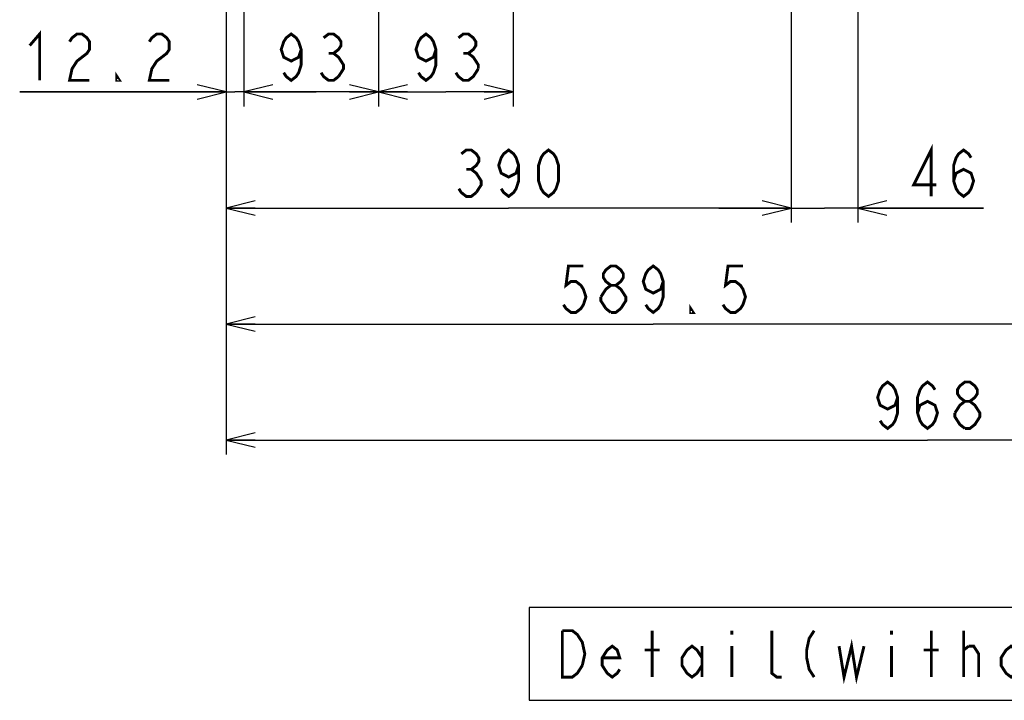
# Model space of a CAD drawing. Extents: x 52 to 403, y 35 to 214.
# Tile 2 of 18: x 145 to 213, y 62 to 109. Entities that reach past the tile are written whole.
import ezdxf

# ---------------------------------------------------------------- set-up
doc = ezdxf.new("R2010")
doc.units = 0
doc.header["$LTSCALE"] = 23.1
doc.layers.get('0').update_dxf_attribs({"linetype": 'CONTINUOUS'})
doc.layers.add('ALL_DIM', color=7, linetype='CONTINUOUS')
doc.layers.add('ALL_NOTE', color=7, linetype='CONTINUOUS')
doc.dimstyles.get("Standard").update_dxf_attribs({"dimtxt": 2.5, "dimasz": 2.5, "dimexe": 1.25, "dimexo": 0.625, "dimtad": 1, "dimcen": 2.5, "dimazin": 3, "dimtfac": 1, "dimtmove": 0, "dimatfit": 3})

# ---------------------------------------------------------------- blocks, each defined once
blk = doc.blocks.new('_OPEN')
at = {"color": 0, "linetype": 'BYBLOCK'}
for p, q in [((0, 0), (-1, 0.25)), ((-1, -0.25), (0, 0)), ((-1, 0), (0, 0))]:
    blk.add_line(p, q, dxfattribs=at)
blk = doc.blocks.new('*D1')
at = {"layer": 'ALL_DIM', "color": 2, "linetype": 'CONTINUOUS'}
for p, q in [((160.721, 123.607), (160.721, 102.747)), ((159.501, 108.248), (159.501, 102.747)), ((159.501, 103.747), (145.262, 103.747)), ((145.262, 103.747), (160.111, 103.747)), ((165.721, 103.747), (160.111, 103.747)), ((160.721, 103.747), (165.721, 103.747))]:
    blk.add_line(p, q, dxfattribs=at)
at = {"layer": 'ALL_DIM', "color": 2, "linetype": 'CONTINUOUS', "xscale": 2, "yscale": 2, "zscale": 2}
blk.add_blockref('_OPEN', (159.501, 103.747), dxfattribs=at)
at = {"layer": 'ALL_DIM', "color": 2, "linetype": 'CONTINUOUS', "xscale": 2, "yscale": 2, "zscale": 2, "rotation": 180}
blk.add_blockref('_OPEN', (160.721, 103.747), dxfattribs=at)
blk = doc.blocks.new('*D2')
at = {"layer": 'ALL_DIM', "color": 2, "linetype": 'CONTINUOUS'}
for p, q in [((160.721, 123.607), (160.721, 102.747)), ((170.021, 108.555), (170.021, 102.747)), ((160.721, 103.747), (165.371, 103.747)), ((170.021, 103.747), (165.371, 103.747))]:
    blk.add_line(p, q, dxfattribs=at)
at = {"layer": 'ALL_DIM', "color": 2, "linetype": 'CONTINUOUS', "xscale": 2, "yscale": 2, "zscale": 2, "rotation": 180}
blk.add_blockref('_OPEN', (160.721, 103.747), dxfattribs=at)
at = {"layer": 'ALL_DIM', "color": 2, "linetype": 'CONTINUOUS', "xscale": 2, "yscale": 2, "zscale": 2}
blk.add_blockref('_OPEN', (170.021, 103.747), dxfattribs=at)
blk = doc.blocks.new('*D3')
at = {"layer": 'ALL_DIM', "color": 2, "linetype": 'CONTINUOUS'}
for p, q in [((170.021, 123.607), (170.021, 117.266)), ((179.321, 123.607), (179.321, 102.747)), ((170.021, 110.884), (170.021, 102.747)), ((170.021, 103.747), (174.671, 103.747)), ((179.321, 103.747), (174.671, 103.747))]:
    blk.add_line(p, q, dxfattribs=at)
at = {"layer": 'ALL_DIM', "color": 2, "linetype": 'CONTINUOUS', "xscale": 2, "yscale": 2, "zscale": 2, "rotation": 180}
blk.add_blockref('_OPEN', (170.021, 103.747), dxfattribs=at)
at = {"layer": 'ALL_DIM', "color": 2, "linetype": 'CONTINUOUS', "xscale": 2, "yscale": 2, "zscale": 2}
blk.add_blockref('_OPEN', (179.321, 103.747), dxfattribs=at)
blk = doc.blocks.new('*D4')
at = {"layer": 'ALL_DIM', "color": 2, "linetype": 'CONTINUOUS'}
for p, q in [((198.501, 120.947), (198.501, 94.747)), ((159.501, 98.977), (159.501, 94.747)), ((159.501, 95.747), (179.001, 95.747)), ((198.501, 95.747), (179.001, 95.747))]:
    blk.add_line(p, q, dxfattribs=at)
at = {"layer": 'ALL_DIM', "color": 2, "linetype": 'CONTINUOUS', "xscale": 2, "yscale": 2, "zscale": 2, "rotation": 180}
blk.add_blockref('_OPEN', (159.501, 95.747), dxfattribs=at)
at = {"layer": 'ALL_DIM', "color": 2, "linetype": 'CONTINUOUS', "xscale": 2, "yscale": 2, "zscale": 2}
blk.add_blockref('_OPEN', (198.501, 95.747), dxfattribs=at)
blk = doc.blocks.new('*D5')
at = {"layer": 'ALL_DIM', "color": 2, "linetype": 'CONTINUOUS'}
for p, q in [((198.501, 120.947), (198.501, 94.747)), ((203.101, 120.947), (203.101, 94.747)), ((198.501, 95.747), (193.501, 95.747)), ((193.501, 95.747), (200.801, 95.747)), ((211.768, 95.747), (200.801, 95.747)), ((203.101, 95.747), (211.768, 95.747))]:
    blk.add_line(p, q, dxfattribs=at)
at = {"layer": 'ALL_DIM', "color": 2, "linetype": 'CONTINUOUS', "xscale": 2, "yscale": 2, "zscale": 2}
blk.add_blockref('_OPEN', (198.501, 95.747), dxfattribs=at)
at = {"layer": 'ALL_DIM', "color": 2, "linetype": 'CONTINUOUS', "xscale": 2, "yscale": 2, "zscale": 2, "rotation": 180}
blk.add_blockref('_OPEN', (203.101, 95.747), dxfattribs=at)
blk = doc.blocks.new('*D6')
at = {"layer": 'ALL_DIM', "color": 2, "linetype": 'CONTINUOUS'}
for p, q in [((218.451, 123.587), (218.451, 86.747)), ((159.501, 91.538), (159.501, 86.747)), ((159.501, 87.747), (188.976, 87.747)), ((218.451, 87.747), (188.976, 87.747))]:
    blk.add_line(p, q, dxfattribs=at)
at = {"layer": 'ALL_DIM', "color": 2, "linetype": 'CONTINUOUS', "xscale": 2, "yscale": 2, "zscale": 2, "rotation": 180}
blk.add_blockref('_OPEN', (159.501, 87.747), dxfattribs=at)
at = {"layer": 'ALL_DIM', "color": 2, "linetype": 'CONTINUOUS', "xscale": 2, "yscale": 2, "zscale": 2}
blk.add_blockref('_OPEN', (218.451, 87.747), dxfattribs=at)
blk = doc.blocks.new('*D9')
at = {"layer": 'ALL_DIM', "color": 2, "linetype": 'CONTINUOUS'}
for p, q in [((256.301, 120.947), (256.301, 78.747)), ((159.501, 119.547), (159.501, 113.639)), ((159.501, 109.866), (159.501, 78.747)), ((159.501, 79.747), (207.901, 79.747)), ((256.301, 79.747), (207.901, 79.747))]:
    blk.add_line(p, q, dxfattribs=at)
at = {"layer": 'ALL_DIM', "color": 2, "linetype": 'CONTINUOUS', "xscale": 2, "yscale": 2, "zscale": 2, "rotation": 180}
blk.add_blockref('_OPEN', (159.501, 79.747), dxfattribs=at)
at = {"layer": 'ALL_DIM', "color": 2, "linetype": 'CONTINUOUS', "xscale": 2, "yscale": 2, "zscale": 2}
blk.add_blockref('_OPEN', (256.301, 79.747), dxfattribs=at)

msp = doc.modelspace()

# ---------------------------------------------------------------- linework, layer by layer
at = {"layer": 'ALL_DIM', "color": 2, "linetype": 'CONTINUOUS', "const_width": 0.2}
for points in [[(145.95, 106.947), (146.638, 107.747), (146.638, 104.548)], [(148.702, 107.214), (148.874, 107.481), (149.218, 107.747), (149.562, 107.747), (149.906, 107.481), (150.078, 107.214), (150.078, 106.681), (149.906, 106.414), (149.562, 106.147), (149.218, 105.881), (148.874, 105.347), (148.702, 104.548), (150.078, 104.548)], [(154.206, 107.214), (154.378, 107.481), (154.722, 107.747), (155.066, 107.747), (155.41, 107.481), (155.582, 107.214), (155.582, 106.681), (155.41, 106.414), (155.066, 106.147), (154.722, 105.881), (154.378, 105.347), (154.206, 104.548), (155.582, 104.548)], [(164.683, 106.681), (164.511, 106.147), (163.995, 105.881), (163.479, 106.147), (163.307, 106.681), (163.479, 107.214), (163.651, 107.481), (163.995, 107.747), (164.339, 107.481), (164.511, 107.214), (164.683, 106.681), (164.683, 105.614), (164.511, 105.081), (164.339, 104.814), (163.995, 104.548), (163.651, 104.814), (163.479, 105.081)], [(166.231, 107.481), (166.575, 107.747), (166.919, 107.747), (167.263, 107.481), (167.435, 107.214), (167.435, 106.947), (167.263, 106.681), (166.919, 106.414), (167.263, 106.147), (167.435, 105.881), (167.607, 105.614), (167.607, 105.347), (167.263, 104.814)], [(173.983, 106.681), (173.811, 106.147), (173.295, 105.881), (172.779, 106.147), (172.607, 106.681), (172.779, 107.214), (172.951, 107.481), (173.295, 107.747), (173.639, 107.481), (173.811, 107.214), (173.983, 106.681), (173.983, 105.614), (173.811, 105.081), (173.639, 104.814), (173.295, 104.548), (172.951, 104.814), (172.779, 105.081)], [(175.531, 107.481), (175.875, 107.747), (176.219, 107.747), (176.563, 107.481), (176.735, 107.214), (176.735, 106.947), (176.563, 106.681), (176.219, 106.414), (176.563, 106.147), (176.735, 105.881), (176.907, 105.614), (176.907, 105.347)], [(166.575, 106.414), (166.919, 106.414)], [(175.875, 106.414), (176.219, 106.414)], [(176.907, 105.347), (176.563, 104.814), (176.219, 104.548), (175.875, 104.548), (175.531, 104.814), (175.359, 105.081)], [(152.142, 104.548), (151.97, 104.548), (151.97, 104.814), (152.142, 104.548)], [(167.263, 104.814), (166.919, 104.548), (166.575, 104.548), (166.231, 104.814), (166.059, 105.081)], [(179.689, 98.681), (179.517, 98.148), (179.001, 97.881), (178.485, 98.148), (178.313, 98.681), (178.485, 99.214), (178.657, 99.481), (179.001, 99.747), (179.345, 99.481), (179.517, 99.214), (179.689, 98.681), (179.689, 97.614), (179.517, 97.081), (179.345, 96.814), (179.001, 96.547), (178.657, 96.814), (178.485, 97.081)], [(181.753, 96.547), (181.409, 96.814), (181.237, 97.081), (181.065, 97.614), (181.065, 98.681), (181.237, 99.214), (181.409, 99.481), (181.753, 99.747), (182.097, 99.481), (182.269, 99.214), (182.441, 98.681), (182.441, 97.614), (182.269, 97.081), (182.097, 96.814), (181.753, 96.547)], [(208.156, 96.547), (208.156, 99.747), (206.952, 97.347), (208.5, 97.347)], [(209.704, 97.614), (209.876, 98.148), (210.392, 98.414), (210.908, 98.148), (211.08, 97.614), (210.908, 97.081), (210.736, 96.814), (210.392, 96.547), (210.048, 96.814), (209.876, 97.081), (209.704, 97.614), (209.704, 98.681), (209.876, 99.214), (210.048, 99.481), (210.392, 99.747), (210.736, 99.481), (210.908, 99.214)], [(175.733, 99.481), (176.077, 99.747), (176.421, 99.747), (176.765, 99.481), (176.937, 99.214), (176.937, 98.947), (176.765, 98.681), (176.421, 98.414), (176.765, 98.148), (176.937, 97.881), (177.109, 97.614), (177.109, 97.347), (176.765, 96.814)], [(176.077, 98.414), (176.421, 98.414)], [(176.765, 96.814), (176.421, 96.547), (176.077, 96.547), (175.733, 96.814), (175.561, 97.081)], [(184.16, 91.748), (183.128, 91.748), (182.956, 90.414), (183.3, 90.681), (183.644, 90.681), (183.988, 90.414), (184.16, 90.147), (184.332, 89.614), (184.16, 89.081), (183.988, 88.814), (183.644, 88.547), (183.3, 88.547), (182.956, 88.814), (182.784, 89.081)], [(186.052, 90.414), (185.708, 90.681), (185.536, 90.947), (185.536, 91.214), (185.708, 91.481), (186.052, 91.748), (186.396, 91.748), (186.74, 91.481), (186.912, 91.214), (186.912, 90.947), (186.74, 90.681), (186.396, 90.414)], [(189.664, 90.681), (189.492, 90.147), (188.976, 89.881), (188.46, 90.147), (188.288, 90.681), (188.46, 91.214), (188.632, 91.481), (188.976, 91.748), (189.32, 91.481), (189.492, 91.214), (189.664, 90.681), (189.664, 89.614), (189.492, 89.081), (189.32, 88.814), (188.976, 88.547), (188.632, 88.814), (188.46, 89.081)], [(195.168, 91.748), (194.136, 91.748), (193.964, 90.414), (194.308, 90.681), (194.652, 90.681), (194.996, 90.414), (195.168, 90.147), (195.34, 89.614), (195.168, 89.081), (194.996, 88.814), (194.652, 88.547), (194.308, 88.547), (193.964, 88.814), (193.792, 89.081)], [(185.364, 89.614), (185.708, 90.147), (186.052, 90.414), (186.396, 90.414), (186.74, 90.147), (186.912, 89.881), (187.084, 89.614), (187.084, 89.347), (186.74, 88.814)], [(185.708, 88.814), (185.364, 89.347), (185.364, 89.614)], [(191.728, 88.547), (191.556, 88.547), (191.556, 88.814), (191.728, 88.547)], [(186.052, 88.547), (185.708, 88.814)], [(186.74, 88.814), (186.396, 88.547), (186.052, 88.547)], [(205.837, 82.681), (205.665, 82.147), (205.149, 81.881), (204.633, 82.147), (204.461, 82.681), (204.633, 83.214), (204.805, 83.481), (205.149, 83.747), (205.493, 83.481), (205.665, 83.214), (205.837, 82.681), (205.837, 81.614), (205.665, 81.081), (205.493, 80.814), (205.149, 80.547), (204.805, 80.814), (204.633, 81.081)], [(207.213, 81.614), (207.385, 82.147), (207.901, 82.414), (208.417, 82.147), (208.589, 81.614), (208.417, 81.081), (208.245, 80.814), (207.901, 80.547), (207.557, 80.814), (207.385, 81.081), (207.213, 81.614), (207.213, 82.681), (207.385, 83.214), (207.557, 83.481), (207.901, 83.747), (208.245, 83.481), (208.417, 83.214)], [(210.481, 82.414), (210.137, 82.681), (209.965, 82.947), (209.965, 83.214), (210.137, 83.481), (210.481, 83.747), (210.825, 83.747), (211.169, 83.481), (211.341, 83.214), (211.341, 82.947), (211.169, 82.681), (210.825, 82.414)], [(209.793, 81.614), (210.137, 82.147), (210.481, 82.414), (210.825, 82.414), (211.169, 82.147), (211.341, 81.881), (211.513, 81.614), (211.513, 81.348), (211.341, 81.081), (211.169, 80.814), (210.825, 80.547), (210.481, 80.547)], [(210.481, 80.547), (210.137, 80.814), (209.965, 81.081), (209.793, 81.348), (209.793, 81.614)]]:
    msp.add_lwpolyline(points, dxfattribs=at)
at = {"layer": 'ALL_NOTE', "color": 2, "linetype": 'CONTINUOUS'}
msp.add_lwpolyline([(180.419, 61.8), (257.923, 61.8), (257.923, 68.2), (180.419, 68.2), (180.419, 61.8)], dxfattribs=at)
at = {"layer": 'ALL_NOTE', "color": 2, "linetype": 'CONTINUOUS', "const_width": 0.2}
for points in [[(182.707, 66.6), (183.395, 66.6), (183.739, 66.333), (183.911, 66.066), (184.083, 65.8), (184.255, 65), (184.083, 64.2)], [(184.083, 64.2), (183.739, 63.666), (183.395, 63.4), (182.707, 63.4), (182.707, 66.6)], [(188.899, 63.4), (188.899, 66.6)], [(194.403, 66.6), (194.403, 66.333)], [(197.843, 63.4), (197.499, 63.4), (197.155, 63.666), (197.155, 66.6)], [(200.079, 66.6), (199.735, 66.066), (199.563, 65.266), (199.563, 64.733), (199.735, 63.933), (200.079, 63.4)], [(205.411, 66.6), (205.411, 66.333)], [(208.163, 63.4), (208.163, 66.6)], [(210.399, 63.4), (210.399, 66.6)], [(201.799, 65.533), (202.143, 63.4), (202.659, 65.533), (203.003, 63.4), (203.519, 65.533)], [(186.663, 63.933), (186.491, 63.666), (186.147, 63.4), (185.803, 63.666), (185.459, 64.2), (185.459, 64.733), (185.803, 65.266), (186.147, 65.533), (186.491, 65.266), (186.663, 64.733), (185.459, 64.733)], [(188.383, 65.266), (189.415, 65.266)], [(192.339, 64.2), (191.995, 63.666), (191.651, 63.4), (191.307, 63.666), (190.963, 64.2), (190.963, 64.733), (191.307, 65.266), (191.651, 65.533), (191.995, 65.266), (192.339, 64.733)], [(192.339, 65.533), (192.339, 63.4)], [(194.403, 65.533), (194.403, 63.4)], [(205.411, 65.533), (205.411, 63.4)], [(207.647, 65.266), (208.679, 65.266)], [(210.399, 65.266), (210.743, 65.533)], [(210.743, 65.533), (211.087, 65.533), (211.431, 65), (211.431, 63.4)], [(214.355, 64.2), (214.011, 63.666), (213.667, 63.4), (213.323, 63.666), (212.979, 64.2), (212.979, 64.733), (213.323, 65.266), (213.667, 65.533), (214.011, 65.266), (214.355, 64.733), (214.355, 64.2)]]:
    msp.add_lwpolyline(points, dxfattribs=at)

# ---------------------------------------------------------------- dimensions: what is measured, and where the dimension line sits
at = {"layer": 'ALL_DIM', "color": 2, "linetype": 'CONTINUOUS'}
for base, p1, p2, picture, middle in [((160.721, 103.747), (159.501, 108.248), (160.721, 123.607), '*D1', (145.262, 104.547)), ((218.451, 87.747), (159.501, 91.538), (218.451, 123.587), '*D6', (182.096, 88.547)), ((170.021, 103.747), (160.721, 123.607), (170.021, 108.555), '*D2', (162.619, 104.547)), ((179.321, 103.747), (170.021, 123.607), (179.321, 123.607), '*D3', (171.919, 104.547)), ((198.501, 95.747), (159.501, 98.977), (198.501, 120.947), '*D4', (174.873, 96.547)), ((256.301, 79.747), (159.501, 119.547), (256.301, 120.947), '*D9', (203.773, 80.547)), ((203.101, 95.747), (198.501, 120.947), (203.101, 120.947), '*D5', (206.264, 96.547))]:
    dim = msp.add_linear_dim(base=base, p1=p1, p2=p2, dimstyle='Standard', dxfattribs=at)
    dim.commit()
    dim.dimension.update_dxf_attribs({"geometry": picture, "text_midpoint": middle, "dimtype": 128})

doc.saveas('drawing.dxf')
